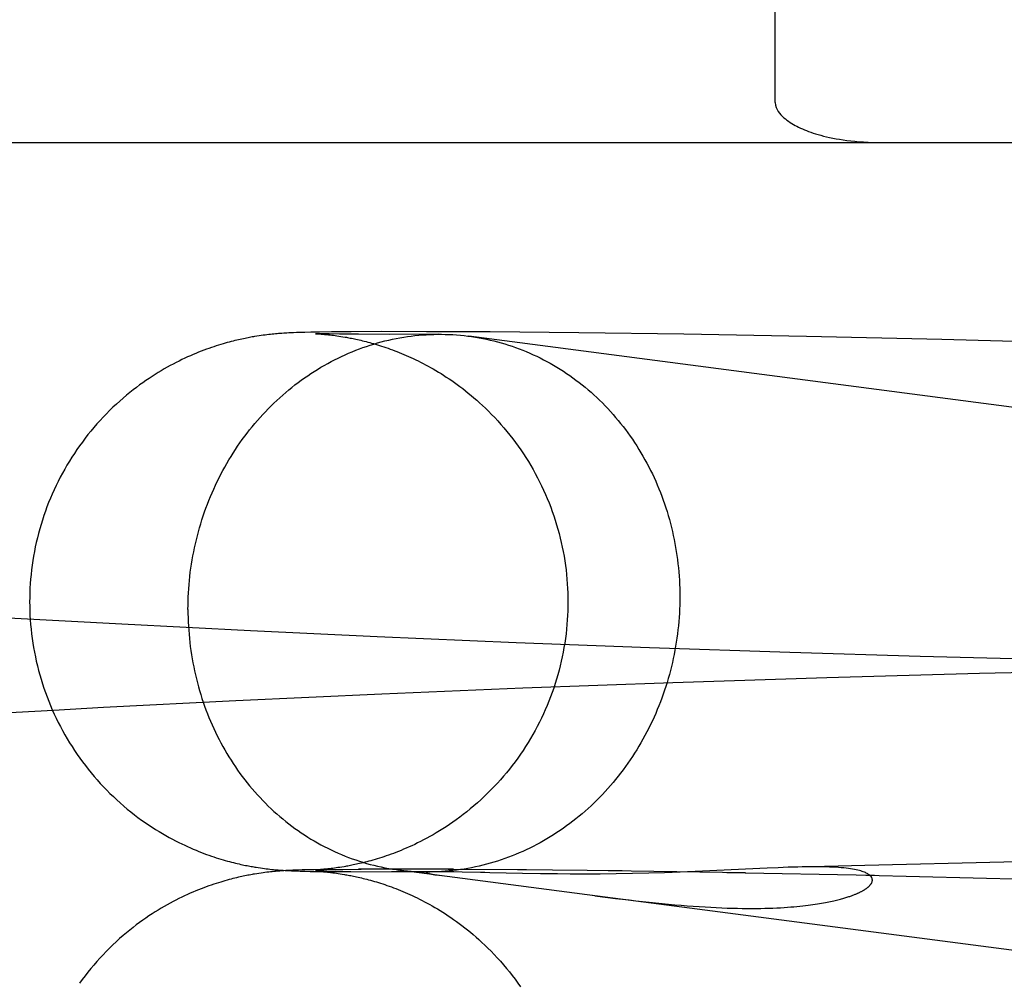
# Model space of a CAD drawing. Header units: inches. Extents: x 0 to 204, y 0 to 132.
# Tile 31 of 118: x 100.1768 to 100.2482, y 49.2111 to 49.2809. Entities that reach past the tile are written whole.
import ezdxf

# ---------------------------------------------------------------- set-up
doc = ezdxf.new("R2010")
doc.units = ezdxf.units.IN
doc.header["$LTSCALE"] = 11.243375
doc.header["$MEASUREMENT"] = 0
doc.linetypes.add('HIDDEN', pattern=[0.2, 0.1, -0.1])
doc.layers.add('DEFAULT_2', color=8, linetype='HIDDEN')

msp = doc.modelspace()

# ---------------------------------------------------------------- linework, layer by layer
at = {"layer": 'DEFAULT_2', "color": 8, "linetype": 'HIDDEN'}
for p, q in [((100.231582, 49.27492), (100.231582, 49.644124)), ((99.797246, 49.272022), (100.274841, 49.272022)), ((100.194026, 49.257984), (100.193858, 49.257957)), ((100.194183, 49.258008), (100.194026, 49.257984)), ((100.194333, 49.25803), (100.194183, 49.258008)), ((100.194477, 49.25805), (100.194333, 49.25803)), ((100.194616, 49.258069), (100.194477, 49.25805)), ((100.194752, 49.258085), (100.194616, 49.258069)), ((100.194884, 49.258101), (100.194752, 49.258085)), ((100.195012, 49.258115), (100.194884, 49.258101)), ((100.195137, 49.258129), (100.195012, 49.258115)), ((100.195257, 49.258141), (100.195137, 49.258129)), ((100.195373, 49.258151), (100.195257, 49.258141)), ((100.195485, 49.258161), (100.195373, 49.258151)), ((100.195592, 49.25817), (100.195485, 49.258161)), ((100.195695, 49.258178), (100.195592, 49.25817)), ((100.195844, 49.258189), (100.195695, 49.258178)), ((100.195984, 49.258199), (100.195844, 49.258189)), ((100.196119, 49.258207), (100.195984, 49.258199)), ((100.196207, 49.258212), (100.196119, 49.258207)), ((100.196338, 49.258219), (100.196207, 49.258212)), ((100.196513, 49.258227), (100.196338, 49.258219)), ((100.196687, 49.258235), (100.196513, 49.258227)), ((100.196905, 49.258243), (100.196687, 49.258235)), ((100.197171, 49.258252), (100.196905, 49.258243)), ((100.197492, 49.25826), (100.197171, 49.258252)), ((100.197938, 49.258271), (100.197492, 49.25826)), ((100.19856, 49.258281), (100.197938, 49.258271)), ((100.198262, 49.258165), (100.198264, 49.258165)), ((100.198292, 49.258164), (100.198264, 49.258165)), ((100.198279, 49.258164), (100.198318, 49.258162)), ((100.198368, 49.258161), (100.198302, 49.258163)), ((100.198318, 49.258162), (100.198364, 49.25816)), ((100.198364, 49.25816), (100.198423, 49.258156)), ((100.198511, 49.258158), (100.198384, 49.258161)), ((100.198423, 49.258156), (100.198496, 49.258152)), ((100.198496, 49.258152), (100.198583, 49.258146)), ((100.198793, 49.258152), (100.198511, 49.258158)), ((100.199443, 49.258293), (100.19856, 49.258281)), ((100.198583, 49.258146), (100.198683, 49.258138)), ((100.198683, 49.258138), (100.198758, 49.258132)), ((100.198758, 49.258132), (100.19884, 49.258126)), ((100.199265, 49.258144), (100.198793, 49.258152)), ((100.19884, 49.258126), (100.198927, 49.258118)), ((100.198927, 49.258118), (100.19902, 49.258109)), ((100.19902, 49.258109), (100.199119, 49.258099)), ((100.199119, 49.258099), (100.199224, 49.258088)), ((100.199224, 49.258088), (100.199335, 49.258076)), ((100.200016, 49.258134), (100.199265, 49.258144)), ((100.199335, 49.258076), (100.199451, 49.258062)), ((100.200847, 49.258305), (100.199443, 49.258293)), ((100.199451, 49.258062), (100.199572, 49.258047)), ((100.199572, 49.258047), (100.199696, 49.258031)), ((100.199696, 49.258031), (100.199826, 49.258013)), ((100.199826, 49.258013), (100.199962, 49.257993)), ((100.199962, 49.257993), (100.200107, 49.257971)), ((100.201392, 49.258124), (100.200016, 49.258134)), ((100.200107, 49.257971), (100.200261, 49.257946)), ((100.203069, 49.258314), (100.200847, 49.258305)), ((100.203662, 49.258117), (100.201392, 49.258124)), ((100.20632, 49.258312), (100.203069, 49.258314)), ((100.207211, 49.258123), (100.203662, 49.258117)), ((100.210921, 49.258289), (100.20632, 49.258312)), ((100.206851, 49.258117), (100.207211, 49.258123)), ((100.427116, 49.229452), (100.209384, 49.257985)), ((100.217343, 49.258228), (100.210921, 49.258289)), ((100.224967, 49.258122), (100.217343, 49.258228)), ((100.233845, 49.257959), (100.224967, 49.258122)), ((100.243663, 49.257737), (100.233845, 49.257959)), ((100.254318, 49.257448), (100.243663, 49.257737)), ((100.184246, 49.237113), (100.176036, 49.23757)), ((100.193567, 49.236635), (100.184246, 49.237113)), ((100.202746, 49.236206), (100.193567, 49.236635)), ((100.212805, 49.235779), (100.202746, 49.236206)), ((100.222478, 49.23541), (100.212805, 49.235779)), ((100.232648, 49.235066), (100.222478, 49.23541)), ((100.24208, 49.234786), (100.232648, 49.235066)), ((100.251458, 49.234546), (100.24208, 49.234786)), ((100.246373, 49.233549), (100.235323, 49.233243)), ((100.256055, 49.233772), (100.246373, 49.233549)), ((100.224162, 49.232881), (100.213304, 49.232479)), ((100.235323, 49.233243), (100.224162, 49.232881)), ((100.203068, 49.232054), (100.1925, 49.231567)), ((100.213304, 49.232479), (100.203068, 49.232054)), ((100.1925, 49.231567), (100.182913, 49.231079)), ((100.179287, 49.230883), (100.170792, 49.230397)), ((100.182913, 49.231079), (100.179287, 49.230883)), ((100.257883, 49.220176), (100.248154, 49.219891)), ((100.194127, 49.21949), (100.194281, 49.219467)), ((100.194281, 49.219467), (100.194427, 49.219446)), ((100.194427, 49.219446), (100.194568, 49.219427)), ((100.194568, 49.219427), (100.194705, 49.21941)), ((100.194705, 49.21941), (100.194839, 49.219394)), ((100.194839, 49.219394), (100.194971, 49.219379)), ((100.194971, 49.219379), (100.195099, 49.219365)), ((100.195099, 49.219365), (100.195222, 49.219352)), ((100.195252, 49.219206), (100.195131, 49.219194)), ((100.195222, 49.219352), (100.195341, 49.219341)), ((100.195368, 49.219217), (100.195252, 49.219206)), ((100.195341, 49.219341), (100.195456, 49.219331)), ((100.195479, 49.219227), (100.195368, 49.219217)), ((100.195456, 49.219331), (100.195567, 49.219321)), ((100.195587, 49.219236), (100.195479, 49.219227)), ((100.195567, 49.219321), (100.195675, 49.219313)), ((100.19569, 49.219244), (100.195587, 49.219236)), ((100.195675, 49.219313), (100.195779, 49.219305)), ((100.195838, 49.219255), (100.19569, 49.219244)), ((100.195779, 49.219305), (100.19593, 49.219294)), ((100.195979, 49.219265), (100.195838, 49.219255)), ((100.19593, 49.219294), (100.196074, 49.219285)), ((100.196114, 49.219273), (100.195979, 49.219265)), ((100.196074, 49.219285), (100.196212, 49.219277)), ((100.196212, 49.219277), (100.196347, 49.21927)), ((100.196464, 49.219291), (100.19629, 49.219283)), ((100.196347, 49.21927), (100.196523, 49.219262)), ((100.196638, 49.219299), (100.196464, 49.219291)), ((100.196523, 49.219262), (100.196695, 49.219254)), ((100.196813, 49.219306), (100.196638, 49.219299)), ((100.196695, 49.219254), (100.196909, 49.219246)), ((100.197033, 49.219314), (100.196813, 49.219306)), ((100.196909, 49.219246), (100.19717, 49.219238)), ((100.197302, 49.219322), (100.197033, 49.219314)), ((100.19717, 49.219238), (100.197489, 49.219229)), ((100.197681, 49.219331), (100.197302, 49.219322)), ((100.197489, 49.219229), (100.19788, 49.21922)), ((100.19815, 49.219341), (100.197681, 49.219331)), ((100.19788, 49.21922), (100.198427, 49.21921)), ((100.199361, 49.219347), (100.19815, 49.219341)), ((100.198264, 49.219325), (100.198262, 49.219325)), ((100.198262, 49.219231), (100.198265, 49.219231)), ((100.198267, 49.219325), (100.198295, 49.219326)), ((100.198288, 49.219326), (100.19828, 49.219326)), ((100.19828, 49.21923), (100.198309, 49.219229)), ((100.198337, 49.219328), (100.198298, 49.219326)), ((100.198305, 49.219326), (100.198377, 49.219328)), ((100.198322, 49.219228), (100.198368, 49.219226)), ((100.198458, 49.219225), (100.198334, 49.219229)), ((100.19839, 49.219331), (100.198337, 49.219328)), ((100.198368, 49.219226), (100.198429, 49.219222)), ((100.198458, 49.219335), (100.19839, 49.219331)), ((100.198395, 49.219329), (100.198559, 49.219333)), ((100.198427, 49.21921), (100.199726, 49.219204)), ((100.198429, 49.219222), (100.198503, 49.219218)), ((100.198541, 49.219341), (100.198458, 49.219335)), ((100.198677, 49.21922), (100.198458, 49.219225)), ((100.198503, 49.219218), (100.198591, 49.219211)), ((100.198639, 49.219348), (100.198541, 49.219341)), ((100.198559, 49.219333), (100.198871, 49.219339)), ((100.198591, 49.219211), (100.198693, 49.219204)), ((100.198714, 49.219353), (100.198639, 49.219348)), ((100.199086, 49.219213), (100.198677, 49.21922)), ((100.198693, 49.219204), (100.198769, 49.219198)), ((100.198794, 49.21936), (100.198714, 49.219353)), ((100.198881, 49.219367), (100.198794, 49.21936)), ((100.198877, 49.219352), (100.200254, 49.219357)), ((100.198972, 49.219376), (100.198881, 49.219367)), ((100.199071, 49.219385), (100.198972, 49.219376)), ((100.199175, 49.219396), (100.199071, 49.219385)), ((100.199285, 49.219408), (100.199175, 49.219396)), ((100.199399, 49.219421), (100.199285, 49.219408)), ((100.199517, 49.219436), (100.199399, 49.219421)), ((100.199639, 49.219451), (100.199517, 49.219436)), ((100.199767, 49.219468), (100.199639, 49.219451)), ((100.200837, 49.219194), (100.199726, 49.219204)), ((100.1999, 49.219487), (100.199767, 49.219468)), ((100.199835, 49.219363), (100.201587, 49.219367)), ((100.200041, 49.219508), (100.1999, 49.219487)), ((100.200192, 49.219532), (100.200041, 49.219508)), ((100.200352, 49.219558), (100.200192, 49.219532)), ((100.204535, 49.219381), (100.201391, 49.219374)), ((100.218519, 49.217455), (100.204317, 49.219316)), ((100.208278, 49.219371), (100.204387, 49.219373)), ((100.213571, 49.219333), (100.207884, 49.219364)), ((100.220481, 49.219255), (100.212907, 49.21933)), ((100.229418, 49.219111), (100.219469, 49.219256)), ((100.226307, 49.219226), (100.22469, 49.219159)), ((100.230997, 49.219451), (100.226307, 49.219226)), ((100.231787, 49.219485), (100.230997, 49.219451)), ((100.238071, 49.219639), (100.233215, 49.219533)), ((100.248154, 49.219891), (100.238071, 49.219639)), ((100.19402, 49.219049), (100.193852, 49.219022)), ((100.194177, 49.219074), (100.19402, 49.219049)), ((100.194327, 49.219096), (100.194177, 49.219074)), ((100.194472, 49.219116), (100.194327, 49.219096)), ((100.194611, 49.219134), (100.194472, 49.219116)), ((100.194747, 49.219151), (100.194611, 49.219134)), ((100.194879, 49.219167), (100.194747, 49.219151)), ((100.195007, 49.219181), (100.194879, 49.219167)), ((100.195131, 49.219194), (100.195007, 49.219181)), ((100.198769, 49.219198), (100.198851, 49.219191)), ((100.198851, 49.219191), (100.198939, 49.219183)), ((100.198939, 49.219183), (100.199033, 49.219174)), ((100.199033, 49.219174), (100.199134, 49.219164)), ((100.199134, 49.219164), (100.19924, 49.219153)), ((100.199195, 49.219199), (100.206475, 49.219178)), ((100.19941, 49.219133), (100.199529, 49.219119)), ((100.199529, 49.219119), (100.199653, 49.219103)), ((100.199653, 49.219103), (100.199782, 49.219085)), ((100.199782, 49.219085), (100.199916, 49.219066)), ((100.199916, 49.219066), (100.200058, 49.219045)), ((100.200058, 49.219045), (100.20021, 49.219021)), ((100.207407, 49.219189), (100.203782, 49.219183)), ((100.20727, 49.219189), (100.206475, 49.219178)), ((100.206584, 49.219173), (100.206568, 49.219172)), ((100.206616, 49.219175), (100.2066, 49.219174)), ((100.206648, 49.219176), (100.206632, 49.219175)), ((100.206681, 49.219178), (100.206664, 49.219177)), ((100.206747, 49.21918), (100.206697, 49.219178)), ((100.206798, 49.219182), (100.206747, 49.21918)), ((100.206851, 49.219184), (100.206798, 49.219182)), ((100.207199, 49.21894), (100.207425, 49.218909)), ((100.20762, 49.219189), (100.207407, 49.219189)), ((100.207886, 49.219187), (100.20762, 49.219189)), ((100.208288, 49.219181), (100.207886, 49.219187)), ((100.208898, 49.21917), (100.208288, 49.219181)), ((100.21023, 49.21914), (100.208898, 49.21917)), ((100.210544, 49.219133), (100.21023, 49.21914)), ((100.214585, 49.219047), (100.213261, 49.21907)), ((100.215798, 49.219032), (100.214585, 49.219047)), ((100.216731, 49.219025), (100.215798, 49.219032)), ((100.217767, 49.219023), (100.216731, 49.219025)), ((100.218888, 49.219027), (100.217767, 49.219023)), ((100.220056, 49.219039), (100.218888, 49.219027)), ((100.221238, 49.219058), (100.220056, 49.219039)), ((100.222413, 49.219085), (100.221238, 49.219058)), ((100.223567, 49.219119), (100.222413, 49.219085)), ((100.22469, 49.219159), (100.223567, 49.219119)), ((100.238781, 49.218919), (100.228079, 49.219121)), ((100.250109, 49.218634), (100.238142, 49.218915)), ((100.42212, 49.190774), (100.21816, 49.217502)), ((100.218519, 49.217455), (100.220012, 49.217265)), ((100.220012, 49.217265), (100.220998, 49.217146)), ((100.22245, 49.216983), (100.223393, 49.216887))]:
    msp.add_line(p, q, dxfattribs=at)
for points in [[(100.231582, 49.27492), (100.231608, 49.274724), (100.231654, 49.274549), (100.231721, 49.274398), (100.231803, 49.274264), (100.231892, 49.274139), (100.23199, 49.274024), (100.232094, 49.273915), (100.232204, 49.273813), (100.232315, 49.273718), (100.232428, 49.27363), (100.232541, 49.273548), (100.232656, 49.27347), (100.232773, 49.273396), (100.232893, 49.273325), (100.233016, 49.273256), (100.233143, 49.273189), (100.233273, 49.273124), (100.233408, 49.27306), (100.233547, 49.272997), (100.233692, 49.272936), (100.233842, 49.272876), (100.233998, 49.272816), (100.234161, 49.272758), (100.23433, 49.272701), (100.234507, 49.272645), (100.234692, 49.272589), (100.234885, 49.272535), (100.235086, 49.272483), (100.235296, 49.272431), (100.235516, 49.272382), (100.235746, 49.272334), (100.235986, 49.272288), (100.236236, 49.272245), (100.236497, 49.272204), (100.236769, 49.272167), (100.237053, 49.272132), (100.237349, 49.272102), (100.237657, 49.272075), (100.237979, 49.272053), (100.238314, 49.272037), (100.238663, 49.272026), (100.239026, 49.272022)], [(100.193858, 49.257957), (100.19377, 49.257942), (100.193679, 49.257926), (100.193583, 49.257908), (100.193484, 49.25789), (100.193382, 49.257871), (100.193275, 49.25785), (100.193165, 49.257828), (100.193051, 49.257804), (100.192935, 49.257779), (100.192814, 49.257753), (100.192691, 49.257725), (100.192564, 49.257695), (100.192433, 49.257663), (100.192299, 49.25763), (100.192161, 49.257595), (100.19202, 49.257558), (100.191874, 49.257518), (100.191725, 49.257476), (100.191572, 49.257432), (100.191413, 49.257385), (100.19125, 49.257335), (100.191082, 49.257281), (100.19091, 49.257225), (100.190733, 49.257165), (100.190552, 49.257102), (100.190368, 49.257036), (100.190181, 49.256967), (100.189992, 49.256894), (100.189799, 49.256818), (100.189604, 49.256739), (100.189406, 49.256656), (100.189206, 49.256569), (100.189003, 49.256479), (100.188799, 49.256385), (100.188592, 49.256287), (100.188384, 49.256185), (100.188174, 49.256079), (100.187962, 49.255969), (100.187748, 49.255855), (100.187533, 49.255736), (100.187317, 49.255613), (100.187098, 49.255486), (100.186879, 49.255353), (100.186658, 49.255216), (100.186436, 49.255074), (100.186212, 49.254927), (100.185987, 49.254774), (100.18576, 49.254615), (100.18553, 49.254449), (100.185298, 49.254276), (100.185062, 49.254096), (100.184824, 49.253907), (100.184582, 49.253709), (100.184337, 49.253502), (100.184091, 49.253286), (100.183844, 49.253063), (100.183599, 49.252834), (100.183357, 49.252599), (100.18312, 49.252361), (100.182887, 49.252119), (100.182659, 49.251873), (100.182435, 49.251624), (100.182215, 49.251371), (100.182, 49.251114), (100.181788, 49.250853), (100.181582, 49.250588), (100.18138, 49.25032), (100.181182, 49.250048), (100.18099, 49.249773), (100.180802, 49.249495), (100.180619, 49.249214), (100.18044, 49.248929), (100.180267, 49.248642), (100.180099, 49.248351), (100.179936, 49.248058), (100.179777, 49.247761), (100.179624, 49.247462), (100.179476, 49.247161), (100.179334, 49.246857), (100.179196, 49.246551), (100.179064, 49.246242), (100.178938, 49.245931), (100.178816, 49.245618), (100.1787, 49.245303), (100.17859, 49.244986), (100.178485, 49.244667), (100.178386, 49.244346), (100.178292, 49.244024), (100.178203, 49.2437), (100.178121, 49.243374), (100.178044, 49.243047), (100.177972, 49.242719), (100.177906, 49.24239), (100.177846, 49.24206), (100.177792, 49.241728), (100.177743, 49.241396), (100.1777, 49.241063), (100.177663, 49.24073), (100.177632, 49.240395), (100.177606, 49.240061), (100.177586, 49.239726), (100.177572, 49.23939), (100.177564, 49.239055), (100.177562, 49.238745)], [(100.189032, 49.238189), (100.189035, 49.238489), (100.189041, 49.238789), (100.189051, 49.239088), (100.189066, 49.239388), (100.189085, 49.239688), (100.189108, 49.239987), (100.189136, 49.240286), (100.189167, 49.240585), (100.189203, 49.240883), (100.189243, 49.24118), (100.189287, 49.241477), (100.189336, 49.241774), (100.189388, 49.242069), (100.189445, 49.242364), (100.189506, 49.242658), (100.189571, 49.242951), (100.189639, 49.243243), (100.189713, 49.243534), (100.18979, 49.243824), (100.189871, 49.244112), (100.189956, 49.244399), (100.190045, 49.244685), (100.190138, 49.244969), (100.190236, 49.245252), (100.190337, 49.245534), (100.190442, 49.245813), (100.190551, 49.246091), (100.190663, 49.246368), (100.19078, 49.246642), (100.1909, 49.246914), (100.191025, 49.247185), (100.191153, 49.247453), (100.191284, 49.24772), (100.19142, 49.247984), (100.191559, 49.248246), (100.191701, 49.248506), (100.191847, 49.248763), (100.191997, 49.249018), (100.192151, 49.249271), (100.192307, 49.249521), (100.192468, 49.249769), (100.192631, 49.250014), (100.192798, 49.250256), (100.192969, 49.250495), (100.193142, 49.250732), (100.193319, 49.250965), (100.193499, 49.251196), (100.193683, 49.251424), (100.193869, 49.251649), (100.194059, 49.251871), (100.194251, 49.252089), (100.194447, 49.252305), (100.194645, 49.252517), (100.194846, 49.252726), (100.195051, 49.252931), (100.195258, 49.253133), (100.195467, 49.253332), (100.19568, 49.253527), (100.195895, 49.253719), (100.196113, 49.253907), (100.196333, 49.254092), (100.196556, 49.254273), (100.196781, 49.25445), (100.197008, 49.254623), (100.197238, 49.254793), (100.19747, 49.254959), (100.197705, 49.25512), (100.197941, 49.255278), (100.19818, 49.255433), (100.198421, 49.255583), (100.198664, 49.255729), (100.198908, 49.255871), (100.199155, 49.256009), (100.199403, 49.256143), (100.199653, 49.256272), (100.199905, 49.256398), (100.200159, 49.256519), (100.200414, 49.256636), (100.20067, 49.256749), (100.200929, 49.256857), (100.201188, 49.256961), (100.201449, 49.257061), (100.201711, 49.257157), (100.201974, 49.257248), (100.202239, 49.257335), (100.202504, 49.257417), (100.202771, 49.257495), (100.203039, 49.257568), (100.203307, 49.257637), (100.203576, 49.257701), (100.203847, 49.257761), (100.204117, 49.257816), (100.204389, 49.257867), (100.204661, 49.257913), (100.204933, 49.257955), (100.205206, 49.257992), (100.20548, 49.258024), (100.205754, 49.258052), (100.206028, 49.258075), (100.206302, 49.258094), (100.206576, 49.258108), (100.206851, 49.258117)], [(100.200261, 49.257946), (100.200426, 49.257918), (100.200513, 49.257903), (100.200602, 49.257887), (100.200695, 49.25787), (100.200791, 49.257851), (100.20089, 49.257832), (100.200992, 49.257811), (100.201097, 49.257789), (100.201206, 49.257766), (100.201318, 49.257742), (100.201434, 49.257715), (100.201553, 49.257688), (100.201675, 49.257658), (100.201801, 49.257627), (100.201931, 49.257595), (100.202063, 49.25756), (100.202198, 49.257524), (100.202336, 49.257486), (100.202477, 49.257446), (100.20262, 49.257404), (100.202766, 49.25736), (100.202914, 49.257314), (100.203065, 49.257266), (100.203218, 49.257216), (100.203372, 49.257164), (100.203529, 49.25711), (100.203687, 49.257053), (100.203848, 49.256995), (100.204009, 49.256934), (100.204173, 49.256871), (100.204338, 49.256806), (100.204504, 49.256738), (100.204672, 49.256668), (100.204841, 49.256595), (100.205012, 49.25652), (100.205185, 49.256442), (100.205359, 49.256361), (100.205534, 49.256278), (100.205711, 49.256192), (100.205889, 49.256103), (100.206069, 49.25601), (100.20625, 49.255915), (100.206432, 49.255817), (100.206616, 49.255715), (100.206801, 49.255609), (100.206988, 49.2555), (100.207177, 49.255388), (100.207366, 49.255271), (100.207558, 49.255151), (100.20775, 49.255026), (100.207945, 49.254898), (100.20814, 49.254765), (100.208337, 49.254627), (100.208535, 49.254485), (100.208735, 49.254338), (100.208936, 49.254186), (100.209137, 49.254029), (100.20934, 49.253867), (100.209544, 49.2537), (100.209749, 49.253527), (100.209955, 49.253348), (100.210164, 49.253162), (100.210375, 49.252967), (100.210591, 49.252764), (100.210809, 49.25255), (100.211033, 49.252324), (100.211259, 49.252089), (100.211485, 49.251845), (100.211709, 49.251595), (100.211928, 49.251341), (100.212144, 49.251083), (100.212354, 49.250823), (100.212559, 49.250559), (100.212761, 49.250291), (100.212957, 49.25002), (100.213149, 49.249745), (100.213336, 49.249467), (100.213519, 49.249186), (100.213696, 49.248902), (100.213869, 49.248615), (100.214036, 49.248325), (100.214199, 49.248032), (100.214357, 49.247736), (100.214509, 49.247438), (100.214656, 49.247137), (100.214798, 49.246834), (100.214935, 49.246528), (100.215067, 49.24622), (100.215193, 49.245909), (100.215313, 49.245597), (100.215429, 49.245283), (100.215539, 49.244966), (100.215643, 49.244648), (100.215742, 49.244328), (100.215836, 49.244007), (100.215924, 49.243683), (100.216006, 49.243359), (100.216083, 49.243033), (100.216154, 49.242706), (100.216219, 49.242377), (100.216279, 49.242048), (100.216333, 49.241718), (100.216381, 49.241386), (100.216424, 49.241054), (100.216461, 49.240722), (100.216492, 49.240388), (100.216518, 49.240054), (100.216537, 49.23972), (100.216551, 49.239386), (100.216559, 49.239051), (100.216562, 49.238745)], [(100.207211, 49.258123), (100.207399, 49.258122), (100.207673, 49.258118), (100.207947, 49.258109), (100.208221, 49.258095), (100.208495, 49.258077), (100.208768, 49.258054), (100.20904, 49.258027), (100.209312, 49.257994), (100.209384, 49.257985)], [(100.209384, 49.257985), (100.209584, 49.257958), (100.209855, 49.257917), (100.210125, 49.257871), (100.210394, 49.25782), (100.210662, 49.257765), (100.21093, 49.257706), (100.211197, 49.257642), (100.211462, 49.257573), (100.211727, 49.257501), (100.21199, 49.257423), (100.212252, 49.257341), (100.212513, 49.257255), (100.212773, 49.257164), (100.213031, 49.257069), (100.213287, 49.25697), (100.213542, 49.256866), (100.213796, 49.256758), (100.214048, 49.256645), (100.214298, 49.256528), (100.214546, 49.256407), (100.214793, 49.256282), (100.215038, 49.256153), (100.21528, 49.256019), (100.215521, 49.255882), (100.21576, 49.25574), (100.215996, 49.255594), (100.216231, 49.255445), (100.216463, 49.255291), (100.216693, 49.255133), (100.21692, 49.254971), (100.217145, 49.254806), (100.217368, 49.254637), (100.217588, 49.254464), (100.217806, 49.254287), (100.218021, 49.254106), (100.218234, 49.253922), (100.218443, 49.253734), (100.21865, 49.253543), (100.218855, 49.253348), (100.219056, 49.253149), (100.219254, 49.252947), (100.21945, 49.252742), (100.219642, 49.252533), (100.219832, 49.252321), (100.220018, 49.252106), (100.220202, 49.251888), (100.220382, 49.251666), (100.220559, 49.251442), (100.220732, 49.251214), (100.220903, 49.250984), (100.22107, 49.25075), (100.221233, 49.250514), (100.221394, 49.250275), (100.221551, 49.250033), (100.221704, 49.249788), (100.221854, 49.249541), (100.222, 49.249291), (100.222143, 49.249038), (100.222282, 49.248784), (100.222417, 49.248526), (100.222549, 49.248267), (100.222677, 49.248005), (100.222801, 49.247741), (100.222921, 49.247475), (100.223038, 49.247206), (100.223151, 49.246936), (100.223259, 49.246663), (100.223364, 49.246389), (100.223466, 49.246113), (100.223563, 49.245835), (100.223656, 49.245556), (100.223745, 49.245275), (100.22383, 49.244992), (100.223911, 49.244707), (100.223989, 49.244422), (100.224062, 49.244135), (100.224131, 49.243846), (100.224195, 49.243557), (100.224256, 49.243266), (100.224313, 49.242974), (100.224365, 49.242681), (100.224414, 49.242387), (100.224458, 49.242093), (100.224498, 49.241797), (100.224534, 49.241501), (100.224565, 49.241204), (100.224593, 49.240906), (100.224616, 49.240608), (100.224635, 49.24031), (100.22465, 49.240011), (100.22466, 49.239711), (100.224667, 49.239412), (100.224669, 49.239112)], [(100.177562, 49.238745), (100.177564, 49.238436), (100.177572, 49.2381), (100.177586, 49.237764), (100.177606, 49.237428), (100.177632, 49.237092), (100.177664, 49.236757), (100.177701, 49.236423), (100.177744, 49.236089), (100.177793, 49.235756), (100.177847, 49.235424), (100.177908, 49.235093), (100.177974, 49.234763), (100.178045, 49.234434), (100.178123, 49.234106), (100.178206, 49.23378), (100.178295, 49.233456), (100.178389, 49.233133), (100.178489, 49.232811), (100.178594, 49.232492), (100.178705, 49.232174), (100.178822, 49.231858), (100.178943, 49.231544), (100.179071, 49.231233), (100.179203, 49.230923), (100.179341, 49.230616), (100.179485, 49.230312), (100.179633, 49.23001), (100.179787, 49.22971), (100.179946, 49.229413), (100.18011, 49.229119), (100.180279, 49.228828), (100.180453, 49.22854), (100.180632, 49.228255), (100.180816, 49.227973), (100.181004, 49.227695), (100.181198, 49.227419), (100.181396, 49.227147), (100.181599, 49.226879), (100.181807, 49.226614), (100.182019, 49.226353), (100.182235, 49.226095), (100.182456, 49.225842), (100.18268, 49.225592), (100.18291, 49.225346), (100.183144, 49.225104), (100.183382, 49.224865), (100.183626, 49.22463), (100.183874, 49.224399), (100.184125, 49.224172), (100.184379, 49.223951), (100.184636, 49.223736), (100.184894, 49.223526), (100.185152, 49.223324), (100.185411, 49.223128), (100.185669, 49.222939), (100.185926, 49.222758), (100.186182, 49.222583), (100.186436, 49.222415), (100.186688, 49.222255), (100.186937, 49.222101), (100.187183, 49.221954), (100.187427, 49.221813), (100.187666, 49.22168), (100.187902, 49.221552), (100.188133, 49.221432), (100.188359, 49.221317), (100.188581, 49.221208), (100.188797, 49.221106), (100.189008, 49.221008), (100.189215, 49.220916), (100.189418, 49.220829), (100.189616, 49.220745), (100.189811, 49.220666), (100.190002, 49.220591), (100.19019, 49.220519), (100.190374, 49.220451), (100.190555, 49.220386), (100.190733, 49.220324), (100.190908, 49.220265), (100.191079, 49.220209), (100.191248, 49.220155), (100.191414, 49.220105), (100.191576, 49.220056), (100.191734, 49.220011), (100.191889, 49.219967), (100.19204, 49.219926), (100.192188, 49.219888), (100.192331, 49.219851), (100.192469, 49.219817), (100.192604, 49.219785), (100.192733, 49.219755), (100.192857, 49.219727), (100.192976, 49.219701), (100.193091, 49.219677), (100.193202, 49.219654), (100.193309, 49.219633), (100.193413, 49.219613), (100.193513, 49.219594), (100.193609, 49.219576), (100.193702, 49.21956), (100.193793, 49.219544), (100.19388, 49.219529), (100.193965, 49.219515), (100.194127, 49.21949)], [(100.216562, 49.238745), (100.216559, 49.238435), (100.216551, 49.238099), (100.216537, 49.237763), (100.216517, 49.237428), (100.216491, 49.237093), (100.21646, 49.236758), (100.216423, 49.236424), (100.21638, 49.236091), (100.216331, 49.235758), (100.216276, 49.235427), (100.216216, 49.235096), (100.21615, 49.234766), (100.216078, 49.234438), (100.216001, 49.234111), (100.215918, 49.233785), (100.215829, 49.233461), (100.215735, 49.233138), (100.215635, 49.232817), (100.21553, 49.232498), (100.215419, 49.23218), (100.215303, 49.231865), (100.215181, 49.231552), (100.215054, 49.23124), (100.214922, 49.230931), (100.214784, 49.230625), (100.214641, 49.23032), (100.214492, 49.230018), (100.214339, 49.229719), (100.21418, 49.229423), (100.214016, 49.229129), (100.213847, 49.228838), (100.213673, 49.22855), (100.213495, 49.228265), (100.213311, 49.227984), (100.213122, 49.227705), (100.212929, 49.22743), (100.212731, 49.227158), (100.212528, 49.22689), (100.21232, 49.226625), (100.212109, 49.226363), (100.211892, 49.226106), (100.211672, 49.225853), (100.211448, 49.225604), (100.211219, 49.225358), (100.210985, 49.225116), (100.210745, 49.224876), (100.210501, 49.22464), (100.210252, 49.224408), (100.209999, 49.22418), (100.209745, 49.223958), (100.209488, 49.223743), (100.209232, 49.223535), (100.208977, 49.223335), (100.208723, 49.223143), (100.208472, 49.222959), (100.208224, 49.222783), (100.207978, 49.222614), (100.207734, 49.222453), (100.207494, 49.222298), (100.207255, 49.22215), (100.207019, 49.222008), (100.206786, 49.221871), (100.206555, 49.221741), (100.206328, 49.221616), (100.206103, 49.221497), (100.205883, 49.221384), (100.205668, 49.221276), (100.205457, 49.221174), (100.205251, 49.221078), (100.205049, 49.220986), (100.204852, 49.220899), (100.204659, 49.220816), (100.204469, 49.220737), (100.204283, 49.220662), (100.204101, 49.22059), (100.203921, 49.220522), (100.203745, 49.220457), (100.203571, 49.220395), (100.203401, 49.220335), (100.203233, 49.220279), (100.203068, 49.220224), (100.202906, 49.220173), (100.202747, 49.220124), (100.202591, 49.220077), (100.202438, 49.220033), (100.202289, 49.21999), (100.202143, 49.219951), (100.202, 49.219913), (100.201861, 49.219877), (100.201726, 49.219843), (100.201596, 49.219812), (100.20147, 49.219782), (100.201349, 49.219755), (100.201232, 49.219729), (100.20112, 49.219705), (100.201012, 49.219682), (100.200907, 49.219661), (100.200807, 49.219641), (100.20071, 49.219623), (100.200616, 49.219605), (100.200525, 49.219588), (100.200437, 49.219573), (100.200352, 49.219558)], [(100.224669, 49.239112), (100.224667, 49.238812), (100.22466, 49.238512), (100.22465, 49.238213), (100.224635, 49.237913), (100.224616, 49.237613), (100.224593, 49.237314), (100.224565, 49.237015), (100.224534, 49.236716), (100.224498, 49.236418), (100.224458, 49.236121), (100.224414, 49.235824), (100.224365, 49.235527), (100.224313, 49.235232), (100.224256, 49.234937), (100.224195, 49.234643), (100.224131, 49.23435), (100.224062, 49.234058), (100.223989, 49.233767), (100.223911, 49.233477), (100.22383, 49.233189), (100.223745, 49.232902), (100.223656, 49.232616), (100.223563, 49.232332), (100.223466, 49.232049), (100.223364, 49.231767), (100.223259, 49.231488), (100.223151, 49.23121), (100.223038, 49.230933), (100.222921, 49.230659), (100.222801, 49.230387), (100.222677, 49.230116), (100.222549, 49.229847), (100.222417, 49.229581), (100.222282, 49.229317), (100.222143, 49.229055), (100.222, 49.228795), (100.221854, 49.228537), (100.221704, 49.228282), (100.221551, 49.22803), (100.221394, 49.22778), (100.221233, 49.227532), (100.22107, 49.227287), (100.220903, 49.227045), (100.220732, 49.226806), (100.220559, 49.226569), (100.220382, 49.226335), (100.220202, 49.226105), (100.220018, 49.225877), (100.219832, 49.225652), (100.219642, 49.22543), (100.21945, 49.225212), (100.219254, 49.224996), (100.219056, 49.224784), (100.218855, 49.224575), (100.21865, 49.22437), (100.218443, 49.224168), (100.218234, 49.223969), (100.218021, 49.223774), (100.217806, 49.223582), (100.217588, 49.223394), (100.217368, 49.223209), (100.217145, 49.223028), (100.21692, 49.222851), (100.216693, 49.222678), (100.216463, 49.222508), (100.216231, 49.222342), (100.215996, 49.22218), (100.21576, 49.222022), (100.215521, 49.221868), (100.21528, 49.221718), (100.215038, 49.221572), (100.214793, 49.22143), (100.214546, 49.221292), (100.214298, 49.221158), (100.214048, 49.221029), (100.213796, 49.220903), (100.213542, 49.220782), (100.213287, 49.220665), (100.213031, 49.220552), (100.212773, 49.220444), (100.212513, 49.220339), (100.212252, 49.22024), (100.21199, 49.220144), (100.211727, 49.220053), (100.211462, 49.219966), (100.211197, 49.219884), (100.21093, 49.219806), (100.210662, 49.219733), (100.210394, 49.219664), (100.210125, 49.2196), (100.209855, 49.21954), (100.209584, 49.219485), (100.209312, 49.219434), (100.20904, 49.219388), (100.208768, 49.219346), (100.208495, 49.219309), (100.208221, 49.219277), (100.207947, 49.219249), (100.207673, 49.219226), (100.207399, 49.219207), (100.207125, 49.219193), (100.206851, 49.219184)], [(100.189032, 49.238189), (100.189034, 49.237889), (100.189041, 49.23759), (100.189051, 49.23729), (100.189066, 49.236991), (100.189085, 49.236693), (100.189108, 49.236395), (100.189136, 49.236097), (100.189167, 49.2358), (100.189203, 49.235504), (100.189243, 49.235208), (100.189287, 49.234914), (100.189336, 49.23462), (100.189388, 49.234327), (100.189445, 49.234035), (100.189506, 49.233744), (100.18957, 49.233455), (100.189639, 49.233166), (100.189713, 49.232879), (100.18979, 49.232593), (100.189871, 49.232309), (100.189956, 49.232026), (100.190045, 49.231745), (100.190138, 49.231466), (100.190236, 49.231188), (100.190337, 49.230912), (100.190442, 49.230637), (100.190551, 49.230365), (100.190663, 49.230095), (100.19078, 49.229826), (100.1909, 49.22956), (100.191025, 49.229296), (100.191152, 49.229034), (100.191284, 49.228775), (100.19142, 49.228517), (100.191559, 49.228262), (100.191701, 49.22801), (100.191847, 49.22776), (100.191997, 49.227513), (100.192151, 49.227268), (100.192307, 49.227026), (100.192468, 49.226787), (100.192631, 49.226551), (100.192798, 49.226317), (100.192969, 49.226087), (100.193142, 49.225859), (100.193319, 49.225634), (100.193499, 49.225413), (100.193683, 49.225195), (100.193869, 49.224979), (100.194059, 49.224768), (100.194251, 49.224559), (100.194447, 49.224354), (100.194645, 49.224152), (100.194846, 49.223953), (100.195051, 49.223758), (100.195258, 49.223567), (100.195467, 49.223379), (100.19568, 49.223195), (100.195895, 49.223014), (100.196113, 49.222837), (100.196333, 49.222664), (100.196556, 49.222495), (100.196781, 49.222329), (100.197008, 49.222168), (100.197238, 49.22201), (100.19747, 49.221856), (100.197705, 49.221707), (100.197941, 49.221561), (100.19818, 49.221419), (100.198421, 49.221282), (100.198664, 49.221148), (100.198908, 49.221019), (100.199155, 49.220894), (100.199403, 49.220773), (100.199653, 49.220656), (100.199905, 49.220543), (100.200159, 49.220435), (100.200414, 49.220331), (100.20067, 49.220232), (100.200929, 49.220137), (100.201188, 49.220046), (100.201449, 49.21996), (100.201711, 49.219878), (100.201974, 49.2198), (100.202239, 49.219727), (100.202504, 49.219659), (100.202771, 49.219595), (100.203039, 49.219536), (100.203307, 49.219481), (100.203576, 49.21943), (100.203847, 49.219384), (100.204117, 49.219343), (100.204317, 49.219316)], [(100.19629, 49.219283), (100.196246, 49.21928), (100.196114, 49.219273)], [(100.198334, 49.219229), (100.198276, 49.21923), (100.19827, 49.219231)], [(100.204389, 49.219306), (100.204661, 49.219274), (100.204933, 49.219247), (100.205206, 49.219224), (100.20548, 49.219206), (100.205754, 49.219192), (100.206028, 49.219183), (100.206302, 49.219179)], [(100.226071, 49.216665), (100.226493, 49.216638), (100.226906, 49.216615), (100.227311, 49.216594), (100.227707, 49.216577), (100.228094, 49.216562), (100.228471, 49.216551), (100.228839, 49.216542), (100.229197, 49.216536), (100.229545, 49.216533), (100.229882, 49.216532), (100.230209, 49.216534), (100.230526, 49.216538), (100.230832, 49.216544), (100.231129, 49.216553), (100.231416, 49.216563), (100.231693, 49.216575), (100.231961, 49.216589), (100.23222, 49.216604), (100.232468, 49.21662), (100.232708, 49.216638), (100.232937, 49.216657), (100.233158, 49.216677), (100.233369, 49.216698), (100.233573, 49.216719), (100.233768, 49.216741), (100.233957, 49.216764), (100.234138, 49.216788), (100.234313, 49.216812), (100.234481, 49.216836), (100.234642, 49.216861), (100.234797, 49.216886), (100.234945, 49.21691), (100.235086, 49.216936), (100.235222, 49.216961), (100.235351, 49.216986), (100.235476, 49.21701), (100.235595, 49.217035), (100.235709, 49.21706), (100.235819, 49.217085), (100.235925, 49.217109), (100.236026, 49.217134), (100.236123, 49.217158), (100.236217, 49.217182), (100.236307, 49.217206), (100.236394, 49.217229), (100.236477, 49.217253), (100.236557, 49.217276), (100.236634, 49.217299), (100.236708, 49.217321), (100.23678, 49.217344), (100.236848, 49.217366), (100.236914, 49.217388), (100.236978, 49.217409), (100.23704, 49.217431), (100.2371, 49.217452), (100.237157, 49.217473), (100.237213, 49.217494), (100.237267, 49.217515), (100.237319, 49.217535), (100.237369, 49.217556), (100.237418, 49.217576), (100.237465, 49.217596), (100.237511, 49.217616), (100.237556, 49.217635), (100.237599, 49.217655), (100.237642, 49.217675), (100.237682, 49.217694), (100.237722, 49.217714), (100.237761, 49.217733), (100.237799, 49.217752), (100.237836, 49.217772), (100.237872, 49.217791), (100.237907, 49.21781), (100.237941, 49.217829), (100.237974, 49.217849), (100.238006, 49.217868), (100.238038, 49.217887), (100.238069, 49.217907), (100.238099, 49.217926), (100.238128, 49.217946), (100.238157, 49.217965), (100.238185, 49.217985), (100.238212, 49.218005), (100.238238, 49.218025), (100.238264, 49.218045), (100.238289, 49.218065), (100.238314, 49.218086), (100.238337, 49.218106), (100.23836, 49.218127), (100.238383, 49.218148), (100.238404, 49.21817), (100.238425, 49.218191), (100.238445, 49.218213), (100.238464, 49.218235), (100.238483, 49.218258), (100.2385, 49.21828), (100.238517, 49.218304), (100.238532, 49.218327), (100.238547, 49.218351), (100.23856, 49.218375), (100.238573, 49.218399), (100.238584, 49.218424), (100.238593, 49.21845), (100.238602, 49.218475), (100.238609, 49.218501), (100.238614, 49.218528), (100.238617, 49.218555), (100.238619, 49.218582), (100.238618, 49.21861), (100.238615, 49.218638), (100.23861, 49.218667), (100.238603, 49.218696), (100.238593, 49.218725), (100.23858, 49.218755), (100.238563, 49.218785), (100.238544, 49.218816), (100.238521, 49.218847), (100.238494, 49.218878), (100.238463, 49.218909), (100.238428, 49.21894), (100.238388, 49.218972), (100.238344, 49.219003), (100.238295, 49.219034), (100.238241, 49.219065), (100.238181, 49.219096), (100.238115, 49.219126), (100.238043, 49.219157), (100.237964, 49.219187), (100.237878, 49.219217), (100.237784, 49.219246), (100.237682, 49.219274), (100.237572, 49.219302), (100.237454, 49.219329), (100.237327, 49.219354), (100.237191, 49.219379), (100.237045, 49.219402), (100.236889, 49.219424), (100.236723, 49.219445), (100.236545, 49.219464), (100.236358, 49.219481), (100.23616, 49.219497), (100.235951, 49.219511), (100.235732, 49.219522), (100.235502, 49.219532), (100.235259, 49.219539), (100.235005, 49.219545), (100.234737, 49.219548), (100.234456, 49.219549), (100.234163, 49.219549), (100.233858, 49.219545), (100.233543, 49.21954)], [(100.233215, 49.219533), (100.232877, 49.219524), (100.232526, 49.219513), (100.231787, 49.219485)], [(100.193852, 49.219022), (100.193764, 49.219007), (100.193672, 49.218991), (100.193576, 49.218973), (100.193477, 49.218955), (100.193374, 49.218935), (100.193267, 49.218915), (100.193157, 49.218892), (100.193043, 49.218869), (100.192926, 49.218844), (100.192806, 49.218817), (100.192682, 49.218789), (100.192555, 49.218759), (100.192424, 49.218727), (100.192289, 49.218694), (100.192152, 49.218659), (100.19201, 49.218621), (100.191865, 49.218582), (100.191715, 49.21854), (100.191561, 49.218495), (100.191403, 49.218448), (100.191239, 49.218397), (100.191071, 49.218344), (100.190898, 49.218287), (100.190721, 49.218228), (100.190541, 49.218165), (100.190357, 49.218098), (100.19017, 49.218029), (100.18998, 49.217956), (100.189787, 49.21788), (100.189592, 49.2178), (100.189394, 49.217717), (100.189194, 49.21763), (100.188992, 49.21754), (100.188787, 49.217446), (100.188581, 49.217347), (100.188373, 49.217245), (100.188163, 49.21714), (100.187951, 49.217029), (100.187738, 49.216915), (100.187523, 49.216797), (100.187306, 49.216674), (100.187088, 49.216546), (100.186869, 49.216414), (100.186648, 49.216276), (100.186426, 49.216134), (100.186203, 49.215987), (100.185978, 49.215834), (100.185751, 49.215675), (100.185521, 49.215509), (100.185289, 49.215336), (100.185054, 49.215156), (100.184816, 49.214967), (100.184574, 49.214769), (100.18433, 49.214562), (100.184083, 49.214346), (100.183837, 49.214123), (100.183593, 49.213894), (100.183351, 49.213659), (100.183114, 49.213421), (100.182881, 49.213179), (100.182653, 49.212934), (100.18243, 49.212684), (100.18221, 49.212431), (100.181995, 49.212174), (100.181784, 49.211913), (100.181577, 49.211649), (100.181375, 49.21138), (100.181178, 49.211109)], [(100.19924, 49.219153), (100.199352, 49.21914), (100.19941, 49.219133)], [(100.20021, 49.219021), (100.200372, 49.218994), (100.200457, 49.218979), (100.200546, 49.218964), (100.200637, 49.218947), (100.200731, 49.218929), (100.200828, 49.21891), (100.200929, 49.21889), (100.201033, 49.218869), (100.20114, 49.218847), (100.201251, 49.218823), (100.201365, 49.218797), (100.201483, 49.21877), (100.201604, 49.218742), (100.201729, 49.218712), (100.201857, 49.21868), (100.201989, 49.218646), (100.202123, 49.21861), (100.202261, 49.218573), (100.202401, 49.218534), (100.202544, 49.218493), (100.202689, 49.218449), (100.202837, 49.218404), (100.202988, 49.218357), (100.20314, 49.218308), (100.203295, 49.218257), (100.203452, 49.218203), (100.20361, 49.218147), (100.203771, 49.218089), (100.203933, 49.218029), (100.204097, 49.217967), (100.204262, 49.217902), (100.204429, 49.217835), (100.204597, 49.217766), (100.204767, 49.217694), (100.204939, 49.217619), (100.205112, 49.217542), (100.205286, 49.217462), (100.205462, 49.217379), (100.205639, 49.217293), (100.205818, 49.217205), (100.205999, 49.217113), (100.20618, 49.217018), (100.206364, 49.21692), (100.206548, 49.216819), (100.206735, 49.216714), (100.206922, 49.216605), (100.207111, 49.216493), (100.207302, 49.216377), (100.207494, 49.216257), (100.207688, 49.216133), (100.207883, 49.216005), (100.20808, 49.215872), (100.208278, 49.215735), (100.208477, 49.215593), (100.208678, 49.215446), (100.20888, 49.215295), (100.209083, 49.215138), (100.209287, 49.214976), (100.209492, 49.214809), (100.209698, 49.214637), (100.209906, 49.214458), (100.210116, 49.214272), (100.210328, 49.214078), (100.210544, 49.213875), (100.210764, 49.213661), (100.210989, 49.213436), (100.211216, 49.213201), (100.211444, 49.212956), (100.21167, 49.212705), (100.211892, 49.212451), (100.212109, 49.212192), (100.21232, 49.211931), (100.212527, 49.211667), (100.21273, 49.211399), (100.212928, 49.211127), (100.213121, 49.210852)], [(100.206552, 49.219171), (100.206536, 49.219169), (100.206521, 49.219168), (100.206505, 49.219167), (100.206489, 49.219166), (100.206474, 49.219164), (100.206459, 49.219163), (100.206444, 49.219161), (100.206429, 49.219159), (100.206415, 49.219157), (100.206402, 49.219155), (100.206389, 49.219153), (100.206377, 49.219151), (100.206365, 49.219149), (100.206355, 49.219146), (100.206345, 49.219144), (100.206337, 49.219141), (100.206329, 49.219138), (100.206323, 49.219135), (100.206318, 49.219132), (100.206315, 49.219128), (100.206313, 49.219125), (100.206312, 49.219121), (100.206314, 49.219117), (100.206317, 49.219113), (100.206323, 49.219108), (100.206331, 49.219103), (100.206341, 49.219098), (100.206354, 49.219093), (100.20637, 49.219087), (100.206389, 49.219081), (100.20641, 49.219075), (100.206435, 49.219069), (100.206464, 49.219062), (100.206496, 49.219055), (100.206532, 49.219047), (100.206573, 49.219039), (100.206618, 49.219031), (100.206669, 49.219021), (100.206725, 49.219012), (100.206787, 49.219002), (100.206855, 49.218991), (100.206929, 49.218979), (100.207011, 49.218967), (100.207199, 49.21894)], [(100.213261, 49.21907), (100.210891, 49.219124), (100.210544, 49.219133)], [(100.220998, 49.217146), (100.221486, 49.21709), (100.22245, 49.216983)], [(100.223393, 49.216887), (100.223857, 49.216843), (100.224314, 49.216801), (100.224764, 49.216763), (100.225208, 49.216727), (100.225643, 49.216694), (100.226071, 49.216665)]]:
    msp.add_lwpolyline(points, dxfattribs=at)

doc.saveas('drawing.dxf')
